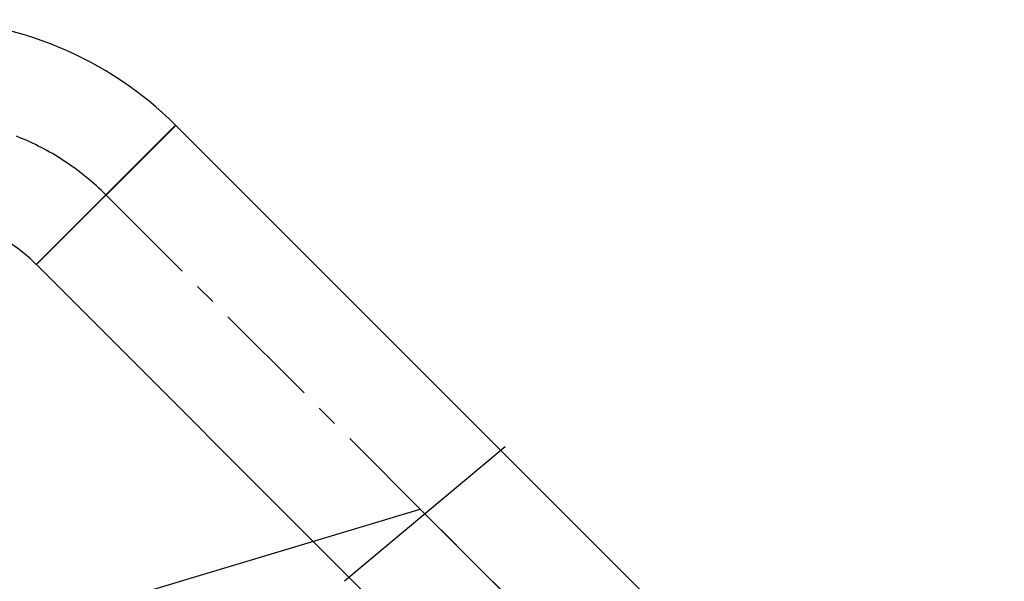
# Model space of a CAD drawing. Header units: millimetres. Extents: x 0 to 5940, y 0 to 4200.
# Tile 40 of 45: x 2724 to 3296, y 2557 to 2883. Entities that reach past the tile are written whole.
import ezdxf

# ---------------------------------------------------------------- set-up
doc = ezdxf.new("R2010")
doc.units = ezdxf.units.MM
doc.header["$LTSCALE"] = 50
doc.linetypes.add('MITTE', pattern=[2, 1.25, -0.25, 0.25, -0.25])
for name, color, linetype in [('02-LINIE-035', 2, 'CONTINUOUS'), ('03-LINIE-050', 3, 'CONTINUOUS'), ('05-ACHSE', 1, 'MITTE')]:
    doc.layers.add(name, color=color, linetype=linetype)

msp = doc.modelspace()

# ---------------------------------------------------------------- linework, layer by layer
at = {"layer": '02-LINIE-035'}
for p, q in [((2814.67, 2821.54), (2733.85, 2740.72)), ((2733.99, 2740.58), (2814.81, 2821.4)), ((3228.47, 2407.74), (2814.81, 2821.4)), ((3147.65, 2326.92), (2733.99, 2740.58))]:
    msp.add_line(p, q, dxfattribs=at)
for radius in [209.15, 94.85]:
    msp.add_arc((2666.78, 2673.65), radius, 45, 90, dxfattribs=at)
at = {"layer": '03-LINIE-050'}
msp.add_line((2912.82, 2556.96), (3006.02, 2634.99), dxfattribs=at)
msp.add_lwpolyline([(2514.78, 2540.65), (2764.18, 2540.65), (2956.77, 2598.62), (3040.63, 2514.76), (3093.41, 2492.9), (3251.13, 2511.87), (3387.12, 2567.92)], dxfattribs=at)
at = {"layer": '05-ACHSE'}
msp.add_line((2774.4, 2780.99), (3188.22, 2367.17), dxfattribs=at)
msp.add_arc((2666.78, 2673.65), 152, 45, 90, dxfattribs=at)

doc.saveas('drawing.dxf')
